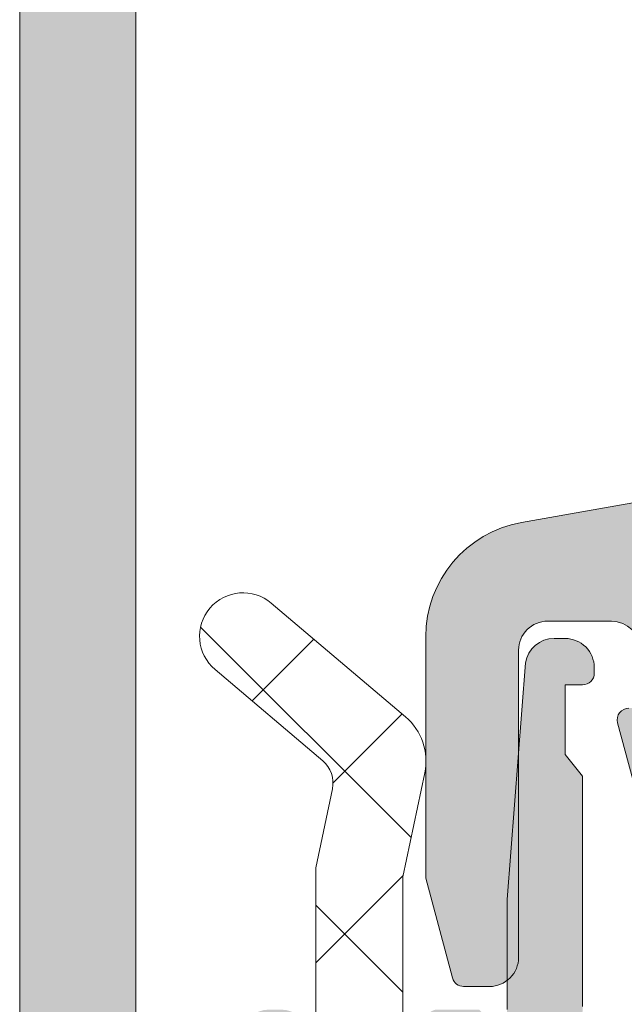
# Model space of a CAD drawing. Header units: millimetres. Extents: x 213386 to 506888, y 183055 to 450952.
# Tile 219 of 256: x 373049 to 373059, y 302124 to 302141. Entities that reach past the tile are written whole.
import ezdxf

# ---------------------------------------------------------------- set-up
doc = ezdxf.new("R2010")
doc.units = ezdxf.units.MM
doc.layers.add('FASÁDA DETAILNÍ', color=255, linetype='Continuous', lineweight=0)

msp = doc.modelspace()

# ---------------------------------------------------------------- hatches: boundary and pattern name
at = {"layer": 'FASÁDA DETAILNÍ'}
h = msp.add_hatch(color=256, dxfattribs=at)
edge = h.paths.add_edge_path()
edge.add_arc((373049.3202230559, 302114.206440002), 0.5000674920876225, 180.0077324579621, 269.9922675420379)
edge.add_line((373049.3201555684, 302113.7063725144), (373053.3201555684, 302113.7063725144))
edge.add_arc((373053.3200880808, 302114.206440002), 0.5000674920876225, 270.007732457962, 359.992267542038)
edge.add_line((373053.8201555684, 302114.2063725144), (373053.8201555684, 302115.5064213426))
edge.add_arc((373053.3201186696, 302115.5063844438), 0.5000369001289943, 0.004227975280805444, 89.9957720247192)
edge.add_line((373053.3201555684, 302116.0064213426), (373052.8201555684, 302116.0064213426))
edge.add_line((373052.8201555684, 302116.0064213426), (373052.8201555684, 302115.0064213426))
edge.add_line((373052.8201555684, 302115.0064213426), (373051.3201555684, 302115.0064213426))
edge.add_arc((373051.3201185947, 302116.0063843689), 0.9999630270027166, 179.9978814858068, 270.0021185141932, ccw=False)
edge.add_line((373050.3201555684, 302116.0064213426), (373050.3201555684, 302120.0064213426))
edge.add_arc((373051.3202324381, 302120.0063444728), 1.000076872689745, 90.0044039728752, 179.9955960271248, ccw=False)
edge.add_line((373051.3201555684, 302121.0064213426), (373052.8201555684, 302121.0064213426))
edge.add_line((373052.8201555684, 302121.0064213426), (373052.8201555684, 302120.0064213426))
edge.add_line((373052.8201555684, 302120.0064213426), (373053.3201555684, 302120.0064213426))
edge.add_arc((373053.3202130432, 302120.5063638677), 0.4999425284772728, 269.9934131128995, 360.0065868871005)
edge.add_line((373053.8201555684, 302120.5064213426), (373053.8201555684, 302123.3064091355))
edge.add_arc((373053.3201555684, 302123.3064091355), 0.5, 0, 90)
edge.add_line((373053.3201555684, 302123.8064091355), (373053.1201555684, 302123.8064091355))
edge.add_arc((373053.1201555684, 302123.3064091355), 0.5, 90, 180)
edge.add_line((373052.6201555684, 302123.3064091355), (373052.6201555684, 302122.8064091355))
edge.add_arc((373052.1201204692, 302122.8064442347), 0.5000351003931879, 270.00402178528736, 359.99597821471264, ccw=False)
edge.add_line((373052.1201555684, 302122.3064091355), (373051.3201525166, 302122.3064091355))
edge.add_arc((373051.32016908, 302122.806425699), 0.5000165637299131, 180.0018979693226, 269.9981020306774, ccw=False)
edge.add_line((373050.8201525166, 302122.8064091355), (373050.8201525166, 302154.106403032))
edge.add_line((373050.8201525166, 302154.106403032), (373051.2525491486, 302160.1448606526))
edge.add_arc((373052.2517688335, 302160.1064045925), 0.9999594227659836, 90, 177.7959971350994, ccw=False)
edge.add_line((373052.2517688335, 302161.1063640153), (373058.9202210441, 302161.1063640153))
edge.add_arc((373058.9202210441, 302160.6063640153), 0.5, 0, 90, ccw=False)
edge.add_line((373059.4202210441, 302160.6063640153), (373059.4202210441, 302159.7063640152))
edge.add_arc((373059.9202210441, 302159.7063640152), 0.5, 180, 270)
edge.add_line((373059.9202210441, 302159.2063640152), (373061.32022257, 302159.2063640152))
edge.add_arc((373061.587743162, 302159.1275275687), 0.2788950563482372, 88.83541063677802, 163.5801235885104, ccw=False)
edge.add_line((373061.5934115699, 302159.4063650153), (373062.0470055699, 302159.4063650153))
edge.add_arc((373062.0526662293, 302159.1274969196), 0.2789255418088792, 16.424594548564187, 91.16287005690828, ccw=False)
edge.add_line((373062.3202095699, 302159.2063640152), (373064.20022057, 302159.2063640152))
edge.add_arc((373064.20022057, 302159.5063640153), 0.3000000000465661, 270, 360)
edge.add_line((373064.50022057, 302159.5063640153), (373064.50022057, 302160.4863383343))
edge.add_arc((373064.20022057, 302160.4863383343), 0.2999999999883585, 1.111684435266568e-08, 90)
edge.add_line((373064.20022057, 302160.7863383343), (373061.44022257, 302160.7863383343))
edge.add_arc((373061.44022257, 302160.9063383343), 0.1199999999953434, 180, 270, ccw=False)
edge.add_line((373061.32022257, 302160.9063383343), (373061.32022257, 302165.2063640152))
edge.add_arc((373061.82022257, 302165.2063640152), 0.5, 90, 180, ccw=False)
edge.add_line((373061.82022257, 302165.7063640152), (373062.5202225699, 302165.7063640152))
edge.add_line((373062.5202225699, 302165.7063640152), (373064.913042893, 302164.3248685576))
edge.add_arc((373064.9821027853, 302164.4444837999), 0.1381197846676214, 240.0000000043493, 360)
edge.add_line((373065.12022257, 302164.4444837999), (373065.12022257, 302168.2063640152))
edge.add_arc((373067.12022257, 302168.2063640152), 2, 90, 180, ccw=False)
edge.add_line((373067.12022257, 302170.2063640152), (373067.6882179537, 302170.2063640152))
edge.add_arc((373067.6882179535, 302170.7063640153), 0.5000000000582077, 270.0000000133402, 304.4790717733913)
edge.add_arc((373065.1407446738, 302174.4158626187), 4.999999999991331, 304.4790717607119, 354.6507719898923)
edge.add_arc((373069.9820959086, 302173.9682442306), 0.1381197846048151, 352.2975625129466, 479.9999999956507)
edge.add_line((373069.9130360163, 302174.0878594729), (373067.5202156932, 302172.7063640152))
edge.add_line((373067.5202156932, 302172.7063640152), (373066.8202156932, 302172.7063640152))
edge.add_arc((373066.8202156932, 302173.2063640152), 0.5, 180, 270, ccw=False)
edge.add_line((373066.3202156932, 302173.2063640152), (373066.3202156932, 302177.5063896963))
edge.add_arc((373066.4402156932, 302177.5063896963), 0.1199999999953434, 90, 180, ccw=False)
edge.add_line((373066.4402156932, 302177.6263896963), (373069.2002136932, 302177.6263896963))
edge.add_arc((373069.2002136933, 302177.9263896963), 0.2999999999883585, 269.9999999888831, 359.9999999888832)
edge.add_line((373069.5002136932, 302177.9263896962), (373069.5002136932, 302178.9063640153))
edge.add_arc((373069.2002136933, 302178.9063640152), 0.2999999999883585, 1.111684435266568e-08, 90.00000001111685)
edge.add_line((373069.2002136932, 302179.2063640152), (373067.3202026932, 302179.2063640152))
edge.add_arc((373067.0526593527, 302179.2852311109), 0.2789255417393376, 268.8371299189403, 343.57540543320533, ccw=False)
edge.add_line((373067.0469986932, 302179.0063630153), (373066.5934046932, 302179.0063630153))
edge.add_arc((373066.5877362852, 302179.2852004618), 0.2788950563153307, 196.4198764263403, 271.16458937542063, ccw=False)
edge.add_line((373066.3202156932, 302179.2063640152), (373063.3201572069, 302179.2063640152))
edge.add_line((373063.3201572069, 302179.2063640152), (373062.6200543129, 302178.5062916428))
edge.add_line((373062.6200543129, 302178.5062916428), (373062.6200543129, 302177.9062855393))
edge.add_line((373062.6200543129, 302177.9062855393), (373064.2200604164, 302177.9062855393))
edge.add_arc((373064.2200509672, 302177.4062760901), 0.5000094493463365, 0.0010827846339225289, 89.99891721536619, ccw=False)
edge.add_line((373064.7200604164, 302177.4062855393), (373064.7200604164, 302177.0108574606))
edge.add_arc((373064.2200604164, 302177.0108574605), 0.5000000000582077, -14.999999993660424, 6.670120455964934e-09, ccw=False)
edge.add_line((373064.7030233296, 302176.881447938), (373064.3188145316, 302175.4475611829))
edge.add_arc((373063.3528887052, 302175.706380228), 1.00000000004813, 270, 345.0000000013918, ccw=False)
edge.add_line((373063.3528887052, 302174.706380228), (373057.6200665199, 302174.706380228))
edge.add_line((373057.6200665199, 302174.706380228), (373057.6200665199, 302177.9062855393))
edge.add_line((373057.6200665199, 302177.9062855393), (373058.4200543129, 302177.9062855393))
edge.add_line((373058.4200543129, 302177.9062855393), (373058.4200543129, 302178.5062916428))
edge.add_line((373058.4200543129, 302178.5062916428), (373057.2076214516, 302179.2062733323))
edge.add_line((373057.2076214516, 302179.2062733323), (373056.1200665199, 302179.2062733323))
edge.add_line((373056.1200665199, 302179.2062733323), (373056.1200665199, 302164.2063640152))
edge.add_arc((373055.6200665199, 302164.2063640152), 0.5, -90, 0, ccw=False)
edge.add_line((373055.6200665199, 302163.7063640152), (373049.8201555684, 302163.7063640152))
edge.add_arc((373049.8201555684, 302162.7063640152), 1, 90, 180)
edge.add_line((373048.8201555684, 302162.7063640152), (373048.8201555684, 302114.2063725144))
edge = h.paths.add_edge_path(flags=16)
edge.add_line((373058.4200543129, 302173.106380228), (373062.8200543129, 302173.106380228))
edge.add_arc((373062.8200543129, 302172.606380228), 0.5, 0, 90, ccw=False)
edge.add_line((373063.3200543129, 302172.606380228), (373063.3200543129, 302168.206380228))
edge.add_arc((373062.8200543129, 302168.206380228), 0.5, -90, 0, ccw=False)
edge.add_line((373062.8200543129, 302167.706380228), (373058.4200543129, 302167.706380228))
edge.add_arc((373058.4200543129, 302168.206380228), 0.5, 180, 270, ccw=False)
edge.add_line((373057.9200543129, 302168.206380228), (373057.9200543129, 302172.606380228))
edge.add_arc((373058.4200543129, 302172.606380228), 0.5, 90, 180, ccw=False)
h = msp.add_hatch(color=256, dxfattribs=at)
edge = h.paths.add_edge_path(flags=16)
edge.add_line((373061.3163705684, 302131.4062286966), (373065.5161205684, 302131.4062286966))
edge.add_ellipse((373065.5161209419, 302130.9062290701), major_axis=(-0.4999996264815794, 0), ratio=1, start_angle=179.9999571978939, end_angle=270.0000428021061, ccw=False)
edge.add_line((373066.0161205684, 302130.9062286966), (373066.0161205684, 302126.5062046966))
edge.add_ellipse((373065.5161209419, 302126.5062043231), major_axis=(-0.4999996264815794, 0), ratio=1, start_angle=89.99995719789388, end_angle=180.0000428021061, ccw=False)
edge.add_line((373065.5161205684, 302126.0062046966), (373061.3163715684, 302126.0062046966))
edge.add_ellipse((373061.3163720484, 302126.5062051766), major_axis=(-0.5000004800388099, 0), ratio=1, start_angle=5.50083163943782e-05, end_angle=89.9999449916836, ccw=False)
edge.add_line((373060.8163715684, 302126.5062046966), (373060.8163705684, 302130.9062286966))
edge.add_ellipse((373061.3163701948, 302130.9062290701), major_axis=(-0.4999996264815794, 0), ratio=1, start_angle=-90.00004280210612, end_angle=4.280210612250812e-05, ccw=False)
edge = h.paths.add_edge_path()
edge.add_line((373064.2297745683, 302133.4046096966), (373057.4667745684, 302132.2048496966))
edge.add_arc((373057.8161189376, 302130.235598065), 1.999998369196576, 100.059590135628, 180.0000392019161)
edge.add_line((373055.8161205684, 302130.2355966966), (373055.8161205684, 302126.0706236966))
edge.add_line((373055.8161205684, 302126.0706236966), (373056.2764015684, 302124.3528346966))
edge.add_arc((373056.4695866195, 302124.4045986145), 0.1999999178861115, 195.0000385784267, 269.9999853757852)
edge.add_line((373056.4695865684, 302124.2045986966), (373056.9161205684, 302124.2045986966))
edge.add_arc((373056.9161209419, 302124.7045983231), 0.4999996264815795, 269.9999571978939, 360.0000428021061)
edge.add_line((373057.4161205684, 302124.7045986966), (373057.4161205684, 302130.0045986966))
edge.add_arc((373057.9161201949, 302130.0045990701), 0.4999996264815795, 89.99995719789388, 180.0000428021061, ccw=False)
edge.add_line((373057.9161205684, 302130.5045986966), (373059.0163705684, 302130.5045986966))
edge.add_arc((373059.0163700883, 302130.0045982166), 0.5000004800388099, 5.50083163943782e-05, 89.9999449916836, ccw=False)
edge.add_line((373059.5163705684, 302130.0045986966), (373059.5163705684, 302129.0045986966))
edge.add_line((373059.5163705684, 302129.0045986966), (373059.3163705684, 302129.0045986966))
edge.add_arc((373059.3163708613, 302128.8045985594), 0.2000001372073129, 90.00008392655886, 195.0000054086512)
edge.add_line((373059.1231855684, 302128.7528346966), (373059.5163715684, 302127.2854466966))
edge.add_line((373059.5163715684, 302127.2854466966), (373059.5163715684, 302125.2045986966))
edge.add_arc((373060.5163725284, 302125.2045996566), 1.000000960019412, 180.0000550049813, 269.9999449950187)
edge.add_line((373060.5163715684, 302124.2045986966), (373071.4158735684, 302124.2045986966))
edge.add_arc((373071.4158738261, 302124.6045990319), 0.400000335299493, 269.9999630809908, 389.9999168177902)
edge.add_line((373071.7622845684, 302124.8045986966), (373071.2641185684, 302125.6674466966))
edge.add_line((373071.2641185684, 302125.6674466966), (373070.8362485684, 302127.1596076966))
edge.add_arc((373070.5478697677, 302127.0769163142), 0.3000003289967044, 16.00001687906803, 120.1792412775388)
edge.add_line((373070.3970575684, 302127.3362536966), (373067.9314465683, 302125.9045186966))
edge.add_line((373067.9314465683, 302125.9045186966), (373067.5110275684, 302125.9045186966))
edge.add_arc((373067.5075350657, 302126.0960869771), 0.1916001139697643, 177.4777780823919, 271.04445003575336, ccw=False)
edge.add_line((373067.3161205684, 302126.1045186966), (373067.3161205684, 302132.5939576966))
edge.add_arc((373067.5152870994, 302132.6121954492), 0.19999980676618, 65.85905188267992, 185.2320045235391, ccw=False)
edge.add_line((373067.5970835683, 302132.7947036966), (373069.9807685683, 302131.7263826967))
edge.add_arc((373070.0625653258, 302131.9088912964), 0.2000002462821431, 245.859017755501, 338.0262022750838)
edge.add_line((373070.2480365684, 302131.8340546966), (373071.0643965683, 302133.8572826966))
edge.add_arc((373070.6934546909, 302134.0069558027), 0.3999998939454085, 338.0261821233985, 450.0000175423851)
edge.add_line((373070.6934545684, 302134.4069556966), (373068.6293075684, 302134.4069566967))
edge.add_arc((373068.6293067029, 302134.1069570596), 0.2999996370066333, 89.99983471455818, 142.0950865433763)
edge.add_arc((373068.1558871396, 302134.4755676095), 0.3000002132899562, 254.0001379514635, 322.0953475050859, ccw=False)
edge.add_line((373068.0731965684, 302134.1871886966), (373067.3153075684, 302134.4045106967))
edge.add_arc((373067.3153071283, 302132.8045116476), 1.599999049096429, 89.99998423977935, 148.4076055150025)
edge.add_arc((373065.5265350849, 302133.9046436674), 0.4999999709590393, 270.00154509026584, 328.40766404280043, ccw=False)
edge.add_line((373065.5265485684, 302133.4046436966), (373064.2297745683, 302133.4046096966))
h = msp.add_hatch(dxfattribs=at)
h.set_pattern_fill('ANSI37', color=256, scale=0.625, angle=-1.272221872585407e-14, style=0)
h.set_pattern_definition([(44.99999999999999, (373055.8201555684, 302123.7063726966), (-1.403165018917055, 1.403165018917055), []), (135, (373055.8201555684, 302123.7063726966), (-1.403165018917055, -1.403165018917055), [])])
edge = h.paths.add_edge_path()
edge.add_ellipse((373060.4407174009, 302114.819457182), major_axis=(-5.03946705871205, 0), ratio=1, start_angle=4.964461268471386, end_angle=60.20821553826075)
edge.add_ellipse((373058.0859171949, 302110.7063727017), major_axis=(-0.3000000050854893, 0), ratio=1, start_angle=60.20782701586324, end_angle=89.99930738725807)
edge.add_line((373058.0859135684, 302110.4063726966), (373058.6201975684, 302110.4063696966))
edge.add_ellipse((373058.6201988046, 302110.7063694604), major_axis=(-0.2999997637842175, 0), ratio=1, start_angle=89.99976390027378, end_angle=180.0000451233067)
edge.add_line((373058.9201985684, 302110.7063696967), (373058.9201985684, 302112.2563666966))
edge.add_ellipse((373059.2202092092, 302112.2563590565), major_axis=(-0.3000106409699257, 0), ratio=1, start_angle=270.00432393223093, end_angle=359.99854088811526, ccw=False)
edge.add_line((373059.2201865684, 302112.5563696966), (373060.6201685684, 302112.5563806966))
edge.add_ellipse((373060.6201657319, 302112.8563705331), major_axis=(-0.2999898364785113, 0), ratio=1, start_angle=90.00054174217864, end_angle=179.999649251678)
edge.add_line((373060.9201555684, 302112.8563686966), (373060.9201555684, 302114.5563806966))
edge.add_ellipse((373060.6201454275, 302114.5563735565), major_axis=(-0.3000101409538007, 0), ratio=1, start_angle=180.001363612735, end_angle=269.995580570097)
edge.add_line((373060.6201685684, 302114.8563836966), (373059.0563375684, 302114.8563726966))
edge.add_ellipse((373059.0234805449, 302115.1575317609), major_axis=(-0.3029461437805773, 0), ratio=1, start_angle=-13.483577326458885, end_angle=96.2264509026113, ccw=False)
edge.add_ellipse((373047.707516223, 302123.8624548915), major_axis=(-14.0007663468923, 0), ratio=1, start_angle=141.9243799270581, end_angle=164.6982677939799)
edge.add_ellipse((373061.6997539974, 302120.0557413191), major_axis=(-0.5004721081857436, 0), ratio=1, start_angle=230.1933656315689, end_angle=347.08239147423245, ccw=False)
edge.add_line((373062.0201555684, 302120.4402086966), (373062.0201555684, 302112.1569296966))
edge.add_ellipse((373061.5201558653, 302112.1569302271), major_axis=(-0.4999997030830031, 0), ratio=1, start_angle=119.99998035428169, end_angle=179.9999392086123, ccw=False)
edge.add_line((373061.7701555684, 302111.7239176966), (373061.4701555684, 302111.5507116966))
edge.add_ellipse((373061.7201552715, 302111.1176991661), major_axis=(-0.4999997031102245, 0), ratio=1, start_angle=299.9999803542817, end_angle=359.9999392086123)
edge.add_line((373061.2201555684, 302111.1176996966), (373061.2201555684, 302109.4883516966))
edge.add_ellipse((373062.2201549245, 302109.4883509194), major_axis=(-0.999999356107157, 0), ratio=1, start_angle=-4.452966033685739e-05, end_angle=59.94966113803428)
edge.add_ellipse((373058.0638281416, 302102.3039702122), major_axis=(-7.300023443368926, 0), ratio=1, start_angle=191.2855536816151, end_angle=239.9496454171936, ccw=False)
edge.add_ellipse((373065.1201651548, 302104.1192023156), major_axis=(-0.3999905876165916, 0), ratio=1, start_angle=20.501829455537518, end_angle=104.85297522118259, ccw=False)
edge.add_ellipse((373058.7710670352, 302101.7451353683), major_axis=(-6.378448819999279, 0), ratio=1, start_angle=200.5018745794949, end_angle=255.5474022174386)
edge.add_line((373060.3629935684, 302107.9217346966), (373058.9522865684, 302108.2853216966))
edge.add_line((373058.9522865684, 302108.2853216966), (373058.0895855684, 302108.4954346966))
edge.add_ellipse((373059.4201505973, 302113.8320574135), major_axis=(-5.499995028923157, 0), ratio=1, start_angle=-3.4201912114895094e-05, end_angle=76.00004503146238, ccw=False)
edge.add_line((373053.9201555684, 302113.8320606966), (373053.9201555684, 302126.2500886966))
edge.add_line((373053.9201555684, 302126.2500886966), (373054.2077745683, 302127.6131456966))
edge.add_ellipse((373053.7185482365, 302127.7163783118), major_axis=(-0.4999993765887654, 0), ratio=1, start_angle=168.0846992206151, end_angle=229.7162483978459)
edge.add_line((373054.0418345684, 302128.0978036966), (373052.1852265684, 302129.6714146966))
edge.add_ellipse((373052.6701560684, 302130.2435536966), major_axis=(-0.749999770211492, 0), ratio=1, start_angle=-130.283706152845, end_angle=49.71629384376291, ccw=False)
edge.add_line((373053.1550855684, 302130.8156926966), (373055.4667295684, 302128.8564066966))
edge.add_ellipse((373054.8201574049, 302128.0935550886), major_axis=(-0.9999990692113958, 0), ratio=1, start_angle=168.0847521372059, end_angle=229.7163013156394, ccw=False)
edge.add_line((373055.7986105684, 302127.8870906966), (373055.4201555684, 302126.0935536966))
edge.add_line((373055.4201555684, 302126.0935536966), (373055.4201555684, 302114.3833526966))
h = msp.add_hatch(color=256, dxfattribs=at)
edge = h.paths.add_edge_path()
edge.add_line((373058.2201555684, 302128.2063726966), (373058.5201555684, 302127.8331676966))
edge.add_line((373058.5201555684, 302127.8331676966), (373058.5201555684, 302123.8599626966))
edge.add_ellipse((373056.520148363, 302123.859964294), major_axis=(-2.000007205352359, 0), ratio=1, start_angle=150.0000663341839, end_angle=179.9999542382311, ccw=False)
edge.add_line((373058.2522065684, 302122.8599626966), (373057.6881045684, 302121.8829106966))
edge.add_ellipse((373059.4201627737, 302120.8829090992), major_axis=(-2.000007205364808, 0), ratio=1, start_angle=330.0000663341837, end_angle=359.9999542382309)
edge.add_line((373057.4201555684, 302120.8829106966), (373057.4201555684, 302115.1630766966))
edge.add_ellipse((373057.9201551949, 302115.1630763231), major_axis=(-0.4999996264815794, 0), ratio=1, start_angle=-4.280210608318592e-05, end_angle=90.00004280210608)
edge.add_line((373057.9201555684, 302114.6630766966), (373059.8201555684, 302114.6630766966))
edge.add_ellipse((373059.8204135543, 302114.1633346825), major_axis=(-0.499742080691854, 0), ratio=1, start_angle=179.9704217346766, end_angle=270.0295782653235, ccw=False)
edge.add_line((373060.3201555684, 302114.1630766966), (373060.3201555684, 302113.1630766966))
edge.add_ellipse((373059.8204135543, 302113.1628187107), major_axis=(-0.499742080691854, 0), ratio=1, start_angle=89.9704217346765, end_angle=180.0295782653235, ccw=False)
edge.add_line((373059.8201555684, 302112.6630766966), (373058.8201555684, 302112.6630766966))
edge.add_ellipse((373058.819895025, 302112.16333724), major_axis=(-0.4997395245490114, 0), ratio=1, start_angle=-90.02987163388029, end_angle=0.02987163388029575)
edge.add_line((373058.3201555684, 302112.1630766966), (373058.3201555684, 302111.1630766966))
edge.add_ellipse((373057.8204074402, 302111.1628228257), major_axis=(-0.4997481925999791, 0), ratio=1, start_angle=89.97112306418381, end_angle=180.0291061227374, ccw=False)
edge.add_line((373057.8201555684, 302110.6630746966), (373057.5871245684, 302110.6630746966))
edge.add_ellipse((373057.5871240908, 302111.1630739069), major_axis=(-0.4999992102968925, 0), ratio=1, start_angle=53.75068699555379, end_angle=90.00005472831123, ccw=False)
edge.add_ellipse((373059.420161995, 302113.6630772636), major_axis=(-3.600006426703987, 0), ratio=1, start_angle=4.08543301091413e-05, end_angle=53.75061391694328, ccw=False)
edge.add_line((373055.8201555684, 302113.6630746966), (373055.8201555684, 302123.6063726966))
edge.add_ellipse((373056.020155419, 302123.606372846), major_axis=(-0.1999998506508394, 0), ratio=1, start_angle=-90.00004278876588, end_angle=4.2805441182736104e-05, ccw=False)
edge.add_line((373056.0201555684, 302123.8063726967), (373056.7373765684, 302123.8063726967))
edge.add_line((373056.7373765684, 302123.8063726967), (373056.8782755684, 302123.6654116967))
edge.add_ellipse((373057.0201555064, 302123.806373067), major_axis=(-0.2000000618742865, 0), ratio=1, start_angle=44.81392438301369, end_angle=179.9998939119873)
edge.add_line((373057.2201555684, 302123.8063726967), (373057.2201555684, 302125.7059416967))
edge.add_line((373057.2201555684, 302125.7059416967), (373057.5344735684, 302129.7845896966))
edge.add_ellipse((373058.0283182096, 302129.7063721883), major_axis=(-0.5000005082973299, 0), ratio=1, start_angle=270.0000734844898, end_angle=350.9999772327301, ccw=False)
edge.add_line((373058.0283175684, 302130.2063726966), (373058.2201555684, 302130.2063726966))
edge.add_ellipse((373058.2201559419, 302129.7063730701), major_axis=(-0.4999996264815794, 0), ratio=1, start_angle=179.9999571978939, end_angle=270.0000428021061, ccw=False)
edge.add_line((373058.7201555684, 302129.7063726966), (373058.7201555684, 302129.6063726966))
edge.add_ellipse((373058.5201557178, 302129.6063725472), major_axis=(-0.1999998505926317, 0), ratio=1, start_angle=89.99995719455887, end_angle=180.0000427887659, ccw=False)
edge.add_line((373058.5201555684, 302129.4063726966), (373058.2201555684, 302129.4063726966))
edge.add_line((373058.2201555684, 302129.4063726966), (373058.2201555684, 302128.2063726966))

# ---------------------------------------------------------------- linework, layer by layer
for points in [[(373048.8201555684, 302162.7063640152), (373048.8201555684, 302114.2063725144, 0.4141345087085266)], [(373064.2297745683, 302133.4046096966), (373057.4667745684, 302132.2048496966), (373057.4667745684, 302132.2048496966, 0.363676), (373055.8161205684, 302130.2355966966), (373055.8161205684, 302126.0706236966), (373056.2764015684, 302124.3528346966), (373056.2764015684, 302124.3528346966, 0.339454), (373056.4695865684, 302124.2045986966), (373056.9161205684, 302124.2045986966), (373056.9161205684, 302124.2045986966, 0.414214), (373057.4161205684, 302124.7045986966), (373057.4161205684, 302130.0045986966), (373057.4161205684, 302130.0045986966, -0.414214), (373057.9161205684, 302130.5045986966), (373059.0163705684, 302130.5045986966), (373059.0163705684, 302130.5045986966, -0.414213), (373059.5163705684, 302130.0045986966)], [(373059.3163705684, 302129.0045986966, 0.493145), (373059.1231855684, 302128.7528346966), (373059.5163715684, 302127.2854466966)]]:
    msp.add_lwpolyline(points, format="xyb", dxfattribs=at)
msp.add_lwpolyline([(373050.8201525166, 302122.8064091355), (373050.8201525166, 302154.106403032)], dxfattribs=at)
at = {"layer": 'FASÁDA DETAILNÍ', "extrusion": (0, 0, -1)}
for points in [[(-373053.9201555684, 302113.8320606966), (-373053.9201555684, 302126.2500886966), (-373054.2077745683, 302127.6131456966), (-373054.2077745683, 302127.6131456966, -0.275594), (-373054.0418345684, 302128.0978036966), (-373052.1852265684, 302129.6714146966), (-373052.1852265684, 302129.6714146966, 1), (-373053.1550855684, 302130.8156926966), (-373055.4667295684, 302128.8564066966), (-373055.4667295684, 302128.8564066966, 0.275594), (-373055.7986105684, 302127.8870906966), (-373055.4201555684, 302126.0935536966), (-373055.4201555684, 302114.3833526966)], [(-373057.2201555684, 302123.8063726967), (-373057.2201555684, 302125.7059416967), (-373057.5344735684, 302129.7845896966), (-373057.5344735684, 302129.7845896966, 0.368919), (-373058.0283175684, 302130.2063726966), (-373058.2201555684, 302130.2063726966), (-373058.2201555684, 302130.2063726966, 0.414214), (-373058.7201555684, 302129.7063726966), (-373058.7201555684, 302129.6063726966), (-373058.7201555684, 302129.6063726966, 0.414214), (-373058.5201555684, 302129.4063726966), (-373058.2201555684, 302129.4063726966), (-373058.2201555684, 302128.2063726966), (-373058.2201555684, 302128.2063726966), (-373058.5201555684, 302127.8331676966), (-373058.5201555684, 302123.8599626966)]]:
    msp.add_lwpolyline(points, format="xyb", dxfattribs=at)

doc.saveas('drawing.dxf')
